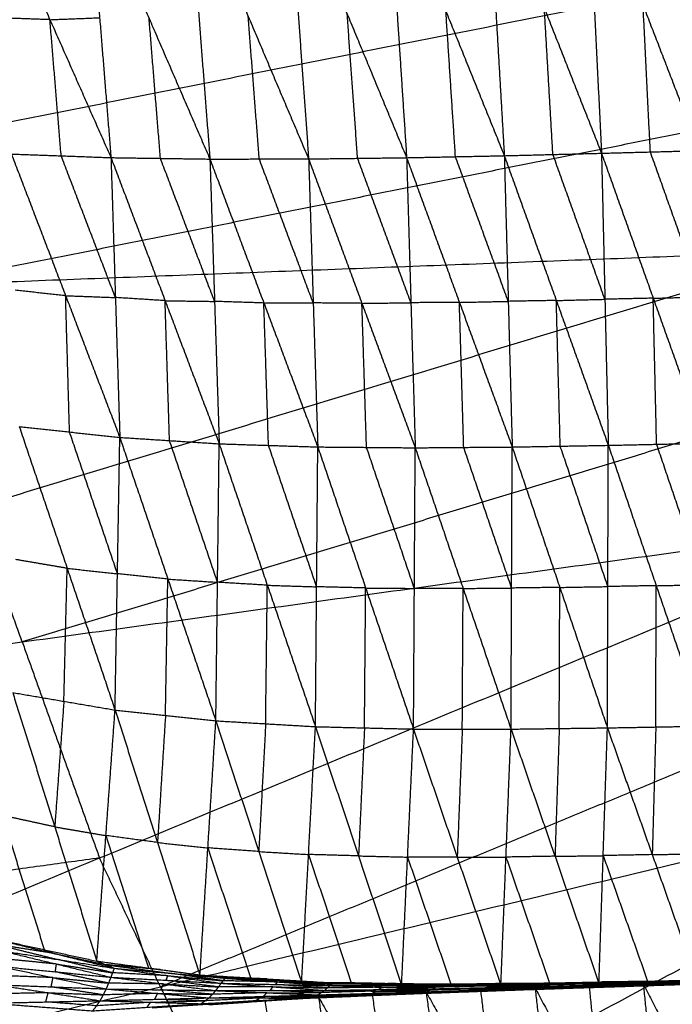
# Model space of a CAD drawing. Header units: millimetres. Extents: x -106 to 110, y -96 to 120.
# Tile 202 of 256: x -31 to -25, y -3 to 6. Entities that reach past the tile are written whole.
import ezdxf

# ---------------------------------------------------------------- set-up
doc = ezdxf.new("R2010")
doc.units = ezdxf.units.MM
doc.header["$MEASUREMENT"] = 0
doc.layers.add('Default', color=7, linetype='Continuous', true_color=0x000000)

msp = doc.modelspace()

# ---------------------------------------------------------------- linework, layer by layer
at = {"layer": 'Default'}
for points in [[(-25.8468, 7.8005, -2.9138), (-25.7801, 6.4554, -3.0348), (-25.7134, 5.1103, -3.1559)], [(-25.8468, 7.8005, -2.9138), (-25.3317, 6.4675, -3.0351), (-24.8166, 5.1345, -3.1563)], [(-28.5926, 7.7068, -2.8543), (-28.497, 6.3825, -2.9785), (-28.4014, 5.0582, -3.1027)], [(-28.5926, 7.7068, -2.8543), (-28.0474, 6.3881, -2.9929), (-27.5022, 5.0695, -3.1315)], [(-27.6773, 7.7391, -2.8843), (-27.5898, 6.4043, -3.0079), (-27.5022, 5.0695, -3.1315)], [(-27.6773, 7.7391, -2.8843), (-27.1414, 6.4134, -3.0164), (-26.6055, 5.0878, -3.1485)], [(-26.7619, 7.7702, -2.9034), (-26.6837, 6.429, -3.0259), (-26.6055, 5.0878, -3.1485)], [(-26.7619, 7.7702, -2.9034), (-26.2376, 6.4402, -3.0296), (-25.7134, 5.1103, -3.1559)], [(-31.3358, 7.6017, -2.6696), (-30.7757, 6.3359, -2.8332), (-30.2156, 5.0701, -2.9969)], [(-30.4235, 7.6373, -2.7505), (-30.3195, 6.3537, -2.8737), (-30.2156, 5.0701, -2.9969)], [(-30.4235, 7.6373, -2.7505), (-29.8655, 6.3471, -2.9049), (-29.3075, 5.0569, -3.0592)], [(-29.5103, 7.6726, -2.8109), (-29.4089, 6.3648, -2.935), (-29.3075, 5.0569, -3.0592)], [(-29.5103, 7.6726, -2.8109), (-28.9558, 6.3654, -2.9568), (-28.4014, 5.0582, -3.1027)], [(-40.2771, 3.5819, 3.8092), (-32.3003, 5.1686, 3.779), (-24.3236, 6.7552, 3.7488)], [(-26.1594, 5.099, -3.1522), (-26.1985, 5.7696, -3.0909), (-26.2376, 6.4402, -3.0296)], [(-25.265, 5.1224, -3.1561), (-25.2984, 5.795, -3.0956), (-25.3317, 6.4675, -3.0351)], [(-30.7757, 6.3359, -2.8332), (-31.0042, 6.3441, -2.8119), (-31.2326, 6.3524, -2.7906)], [(-30.7757, 6.3359, -2.8332), (-30.5476, 6.3448, -2.8535), (-30.3195, 6.3537, -2.8737)], [(-30.6725, 5.0866, -2.9542), (-30.7241, 5.7113, -2.8937), (-30.7757, 6.3359, -2.8332)], [(-29.7616, 5.0635, -3.028), (-29.8135, 5.7053, -2.9664), (-29.8655, 6.3471, -2.9049)], [(-28.8545, 5.0576, -3.081), (-28.9052, 5.7115, -3.0189), (-28.9558, 6.3654, -2.9568)], [(-27.9518, 5.0638, -3.1171), (-27.9996, 5.726, -3.055), (-28.0474, 6.3881, -2.9929)], [(-27.0539, 5.0786, -3.14), (-27.0976, 5.746, -3.0782), (-27.1414, 6.4134, -3.0164)], [(-24.0058, 5.4865, 3.7488), (-27.9942, 4.6932, 3.7639), (-31.9826, 3.8999, 3.779)], [(-31.1295, 5.1031, -2.9116), (-30.6725, 5.0866, -2.9542), (-30.2156, 5.0701, -2.9969)], [(-31.1295, 5.1031, -2.9116), (-30.6319, 3.8028, -2.8008), (-30.1343, 2.5026, -2.69)], [(-30.175, 3.7863, -2.8435), (-30.4238, 4.4365, -2.8988), (-30.6725, 5.0866, -2.9542)], [(-30.2156, 5.0701, -2.9969), (-30.175, 3.7863, -2.8435), (-30.1343, 2.5026, -2.69)], [(-30.2156, 5.0701, -2.9969), (-29.7616, 5.0635, -3.028), (-29.3075, 5.0569, -3.0592)], [(-30.2156, 5.0701, -2.9969), (-29.7189, 3.757, -2.8723), (-29.2222, 2.4438, -2.7478)], [(-29.2648, 3.7504, -2.9035), (-29.5132, 4.407, -2.9658), (-29.7616, 5.0635, -3.028)], [(-28.4014, 5.0582, -3.1027), (-27.9518, 5.0638, -3.1171), (-27.5022, 5.0695, -3.1315)], [(-27.4627, 3.7384, -2.974), (-27.7073, 4.4011, -3.0456), (-27.9518, 5.0638, -3.1171)], [(-27.5022, 5.0695, -3.1315), (-27.0539, 5.0786, -3.14), (-26.6055, 5.0878, -3.1485)], [(-27.5022, 5.0695, -3.1315), (-27.4627, 3.7384, -2.974), (-27.4231, 2.4073, -2.8165)], [(-27.5022, 5.0695, -3.1315), (-27.0177, 3.7419, -2.9826), (-26.5332, 2.4144, -2.8336)], [(-26.5693, 3.7511, -2.991), (-26.8116, 4.4148, -3.0655), (-27.0539, 5.0786, -3.14)], [(-26.6055, 5.0878, -3.1485), (-26.1594, 5.099, -3.1522), (-25.7134, 5.1103, -3.1559)], [(-26.6055, 5.0878, -3.1485), (-26.5693, 3.7511, -2.991), (-26.5332, 2.4144, -2.8336)], [(-26.6055, 5.0878, -3.1485), (-26.1283, 3.7589, -2.9952), (-25.6512, 2.43, -2.842)], [(-25.6823, 3.7702, -2.999), (-25.9209, 4.4346, -3.0756), (-26.1594, 5.099, -3.1522)], [(-25.7134, 5.1103, -3.1559), (-25.265, 5.1224, -3.1561), (-24.8166, 5.1345, -3.1563)], [(-25.7134, 5.1103, -3.1559), (-25.6823, 3.7702, -2.999), (-25.6512, 2.43, -2.842)], [(-25.7134, 5.1103, -3.1559), (-25.2389, 3.7797, -3), (-24.7645, 2.4492, -2.8441)], [(-24.7905, 3.7919, -3.0002), (-25.0278, 4.4571, -3.0782), (-25.265, 5.1224, -3.1561)], [(-29.3075, 5.0569, -3.0592), (-28.8545, 5.0576, -3.081), (-28.4014, 5.0582, -3.1027)], [(-29.3075, 5.0569, -3.0592), (-29.2648, 3.7504, -2.9035), (-29.2222, 2.4438, -2.7478)], [(-29.3075, 5.0569, -3.0592), (-28.8124, 3.7359, -2.924), (-28.3173, 2.4149, -2.7887)], [(-28.3594, 3.7366, -2.9457), (-28.6069, 4.3971, -3.0133), (-28.8545, 5.0576, -3.081)], [(-28.4014, 5.0582, -3.1027), (-28.3594, 3.7366, -2.9457), (-28.3173, 2.4149, -2.7887)], [(-28.4014, 5.0582, -3.1027), (-27.9123, 3.7328, -2.9596), (-27.4231, 2.4073, -2.8165)], [(-40.2771, 3.5819, 3.8092), (-31.9826, 3.8999, 3.779), (-23.688, 4.2178, 3.7488)], [(-39.2537, -0.504, 3.8092), (-31.4708, 1.8569, 3.779), (-23.688, 4.2178, 3.7488)], [(-30.6319, 3.8028, -2.8008), (-30.8626, 3.8276, -2.7813), (-31.0934, 3.8524, -2.7617)], [(-30.5958, 2.5521, -2.6509), (-30.6138, 3.1775, -2.7259), (-30.6319, 3.8028, -2.8008)], [(-30.6319, 3.8028, -2.8008), (-30.4034, 3.7946, -2.8221), (-30.175, 3.7863, -2.8435)], [(-29.7189, 3.757, -2.8723), (-29.9469, 3.7716, -2.8579), (-30.175, 3.7863, -2.8435)], [(-29.6783, 2.4732, -2.7189), (-29.6986, 3.1151, -2.7956), (-29.7189, 3.757, -2.8723)], [(-29.7189, 3.757, -2.8723), (-29.4919, 3.7537, -2.8879), (-29.2648, 3.7504, -2.9035)], [(-28.8124, 3.7359, -2.924), (-29.0386, 3.7432, -2.9137), (-29.2648, 3.7504, -2.9035)], [(-28.8124, 3.7359, -2.924), (-28.5859, 3.7363, -2.9349), (-28.3594, 3.7366, -2.9457)], [(-28.7697, 2.4294, -2.7683), (-28.7911, 3.0827, -2.8461), (-28.8124, 3.7359, -2.924)], [(-27.9123, 3.7328, -2.9596), (-28.1358, 3.7347, -2.9527), (-28.3594, 3.7366, -2.9457)], [(-27.9123, 3.7328, -2.9596), (-27.6875, 3.7356, -2.9668), (-27.4627, 3.7384, -2.974)], [(-27.8702, 2.4111, -2.8026), (-27.8912, 3.072, -2.8811), (-27.9123, 3.7328, -2.9596)], [(-27.0177, 3.7419, -2.9826), (-27.2402, 3.7402, -2.9783), (-27.4627, 3.7384, -2.974)], [(-27.0177, 3.7419, -2.9826), (-26.7935, 3.7465, -2.9868), (-26.5693, 3.7511, -2.991)], [(-26.9781, 2.4109, -2.8251), (-26.9979, 3.0764, -2.9038), (-27.0177, 3.7419, -2.9826)], [(-26.1283, 3.7589, -2.9952), (-26.3488, 3.755, -2.9931), (-26.5693, 3.7511, -2.991)], [(-26.1283, 3.7589, -2.9952), (-25.9053, 3.7645, -2.9971), (-25.6823, 3.7702, -2.999)], [(-26.0922, 2.4222, -2.8378), (-26.1103, 3.0906, -2.9165), (-26.1283, 3.7589, -2.9952)], [(-25.2389, 3.7797, -3), (-25.4606, 3.775, -2.9995), (-25.6823, 3.7702, -2.999)], [(-25.2389, 3.7797, -3), (-25.0147, 3.7858, -3.0001), (-24.7905, 3.7919, -3.0002)], [(-25.2078, 2.4396, -2.8431), (-25.2234, 3.1097, -2.9215), (-25.2389, 3.7797, -3)], [(-23.2474, 2.9864, 3.7488), (-27.1388, 1.8059, 3.7639), (-31.0302, 0.6255, 3.779)], [(-31.0573, 2.6016, -2.6118), (-30.6176, 1.301, -2.1614), (-30.178, 0.0005, -1.711)], [(-31.0573, 2.6016, -2.6118), (-30.5958, 2.5521, -2.6509), (-30.1343, 2.5026, -2.69)], [(-30.1562, 1.2515, -2.2005), (-30.376, 1.9018, -2.4257), (-30.5958, 2.5521, -2.6509)], [(-30.178, 0.0005, -1.711), (-30.1562, 1.2515, -2.2005), (-30.1343, 2.5026, -2.69)], [(-30.1343, 2.5026, -2.69), (-29.6936, 1.2021, -2.2207), (-29.2529, -0.0984, -1.7515)], [(-30.1343, 2.5026, -2.69), (-29.6783, 2.4732, -2.7189), (-29.2222, 2.4438, -2.7478)], [(-29.2375, 1.1727, -2.2496), (-29.4579, 1.8229, -2.4843), (-29.6783, 2.4732, -2.7189)], [(-29.2529, -0.0984, -1.7515), (-29.2375, 1.1727, -2.2496), (-29.2222, 2.4438, -2.7478)], [(-29.2222, 2.4438, -2.7478), (-28.7805, 1.1458, -2.2645), (-28.3388, -0.1522, -1.7813)], [(-29.2222, 2.4438, -2.7478), (-28.7697, 2.4294, -2.7683), (-28.3173, 2.4149, -2.7887)], [(-25.6512, 2.43, -2.842), (-25.2078, 2.4396, -2.8431), (-24.7645, 2.4492, -2.8441)], [(-28.3281, 1.1314, -2.285), (-28.5489, 1.7804, -2.5266), (-28.7697, 2.4294, -2.7683)], [(-28.3388, -0.1522, -1.7813), (-28.3281, 1.1314, -2.285), (-28.3173, 2.4149, -2.7887)], [(-28.3173, 2.4149, -2.7887), (-27.878, 1.1204, -2.2957), (-27.4386, -0.174, -1.8026)], [(-28.3173, 2.4149, -2.7887), (-27.8702, 2.4111, -2.8026), (-27.4231, 2.4073, -2.8165)], [(-27.4308, 1.1167, -2.3096), (-27.6505, 1.7639, -2.5561), (-27.8702, 2.4111, -2.8026)], [(-27.4386, -0.174, -1.8026), (-27.4308, 1.1167, -2.3096), (-27.4231, 2.4073, -2.8165)], [(-27.4231, 2.4073, -2.8165), (-26.9781, 2.4109, -2.8251), (-26.5332, 2.4144, -2.8336)], [(-27.4231, 2.4073, -2.8165), (-26.9834, 1.1164, -2.3168), (-26.5438, -0.1746, -1.817)], [(-26.5385, 1.1199, -2.3253), (-26.7583, 1.7654, -2.5752), (-26.9781, 2.4109, -2.8251)], [(-26.5438, -0.1746, -1.817), (-26.5385, 1.1199, -2.3253), (-26.5332, 2.4144, -2.8336)], [(-26.5332, 2.4144, -2.8336), (-26.0922, 2.4222, -2.8378), (-25.6512, 2.43, -2.842)], [(-26.5332, 2.4144, -2.8336), (-26.0962, 1.1257, -2.3297), (-25.6591, -0.1631, -1.8257)], [(-25.6552, 1.1335, -2.3339), (-25.8737, 1.7779, -2.5858), (-26.0922, 2.4222, -2.8378)], [(-25.6591, -0.1631, -1.8257), (-25.6552, 1.1335, -2.3339), (-25.6512, 2.43, -2.842)], [(-25.6512, 2.43, -2.842), (-25.2113, 1.1415, -2.3361), (-24.7713, -0.1471, -1.8302)], [(-24.7679, 1.1511, -2.3372), (-24.9879, 1.7953, -2.5901), (-25.2078, 2.4396, -2.8431)], [(-31.0302, 0.6255, 3.779), (-31.2505, 1.2412, 3.779), (-31.4708, 1.8569, 3.779)], [(-39.2537, -0.504, 3.8092), (-31.0302, 0.6255, 3.779), (-22.8068, 1.755, 3.7488)], [(-37.8347, -4.4698, 3.8092), (-30.3207, -1.3574, 3.779), (-22.8068, 1.755, 3.7488)], [(-30.6176, 1.301, -2.1614), (-30.8525, 1.3411, -2.148), (-31.0874, 1.3811, -2.1347)], [(-30.6478, 0.0806, -1.6842), (-30.6327, 0.6908, -1.9228), (-30.6176, 1.301, -2.1614)], [(-30.6176, 1.301, -2.1614), (-30.3869, 1.2763, -2.1809), (-30.1562, 1.2515, -2.2005)], [(-29.6936, 1.2021, -2.2207), (-29.9249, 1.2268, -2.2106), (-30.1562, 1.2515, -2.2005)], [(-29.7154, -0.049, -1.7312), (-29.7045, 0.5766, -1.976), (-29.6936, 1.2021, -2.2207)], [(-29.6936, 1.2021, -2.2207), (-29.4656, 1.1874, -2.2352), (-29.2375, 1.1727, -2.2496)], [(-28.7805, 1.1458, -2.2645), (-29.009, 1.1593, -2.2571), (-29.2375, 1.1727, -2.2496)], [(-28.7959, -0.1253, -1.7664), (-28.7882, 0.5103, -2.0154), (-28.7805, 1.1458, -2.2645)], [(-28.7805, 1.1458, -2.2645), (-28.5543, 1.1386, -2.2748), (-28.3281, 1.1314, -2.285)], [(-27.878, 1.1204, -2.2957), (-28.103, 1.1259, -2.2903), (-28.3281, 1.1314, -2.285)], [(-27.8887, -0.1631, -1.7919), (-27.8833, 0.4787, -2.0438), (-27.878, 1.1204, -2.2957)], [(-27.878, 1.1204, -2.2957), (-27.6544, 1.1185, -2.3026), (-27.4308, 1.1167, -2.3096)], [(-26.9834, 1.1164, -2.3168), (-27.2071, 1.1165, -2.3132), (-27.4308, 1.1167, -2.3096)], [(-26.9912, -0.1743, -1.8098), (-26.9873, 0.4711, -2.0633), (-26.9834, 1.1164, -2.3168)], [(-26.9834, 1.1164, -2.3168), (-26.761, 1.1182, -2.321), (-26.5385, 1.1199, -2.3253)], [(-26.0962, 1.1257, -2.3297), (-26.3173, 1.1228, -2.3275), (-26.5385, 1.1199, -2.3253)], [(-26.1015, -0.1688, -1.8214), (-26.0988, 0.4784, -2.0755), (-26.0962, 1.1257, -2.3297)], [(-26.0962, 1.1257, -2.3297), (-25.8757, 1.1296, -2.3318), (-25.6552, 1.1335, -2.3339)], [(-25.2113, 1.1415, -2.3361), (-25.4332, 1.1375, -2.335), (-25.6552, 1.1335, -2.3339)], [(-25.2152, -0.1551, -1.828), (-25.2132, 0.4932, -2.082), (-25.2113, 1.1415, -2.3361)], [(-25.2113, 1.1415, -2.3361), (-24.9896, 1.1463, -2.3366), (-24.7679, 1.1511, -2.3372)], [(-31.0302, 0.6255, 3.779), (-30.6755, -0.366, 3.779), (-30.3207, -1.3574, 3.779)], [(-22.2476, 0.5726, 3.7488), (-26.0045, -0.9836, 3.7639), (-29.7615, -2.5397, 3.779)], [(-31.1176, 0.1607, -1.6575), (-30.7317, -1.0715, -0.807), (-30.3459, -2.3037, 0.0436)], [(-31.1176, 0.1607, -1.6575), (-30.6478, 0.0806, -1.6842), (-30.178, 0.0005, -1.711)], [(-30.6478, 0.0806, -1.6842), (-30.6898, -0.4955, -1.2456), (-30.7317, -1.0715, -0.807)], [(-30.3459, -2.3037, 0.0436), (-30.2619, -1.1516, -0.8337), (-30.178, 0.0005, -1.711)], [(-30.178, 0.0005, -1.711), (-29.7884, -1.2152, -0.8351), (-29.3988, -2.4309, 0.0407)], [(-30.178, 0.0005, -1.711), (-29.7154, -0.049, -1.7312), (-29.2529, -0.0984, -1.7515)], [(-29.7154, -0.049, -1.7312), (-29.7519, -0.6321, -1.2832), (-29.7884, -1.2152, -0.8351)], [(-29.3988, -2.4309, 0.0407), (-29.3258, -1.2646, -0.8554), (-29.2529, -0.0984, -1.7515)], [(-29.2529, -0.0984, -1.7515), (-28.8591, -1.2984, -0.8567), (-28.4653, -2.4985, 0.038)], [(-29.2529, -0.0984, -1.7515), (-28.7959, -0.1253, -1.7664), (-28.3388, -0.1522, -1.7813)], [(-28.7959, -0.1253, -1.7664), (-28.8275, -0.7119, -1.3115), (-28.8591, -1.2984, -0.8567)], [(-28.4653, -2.4985, 0.038), (-28.4021, -1.3254, -0.8716), (-28.3388, -0.1522, -1.7813)], [(-28.3388, -0.1522, -1.7813), (-27.9434, -1.3383, -0.8729), (-27.548, -2.5245, 0.0354)], [(-28.3388, -0.1522, -1.7813), (-27.8887, -0.1631, -1.7919), (-27.4386, -0.174, -1.8026)], [(-27.8887, -0.1631, -1.7919), (-27.9161, -0.7507, -1.3324), (-27.9434, -1.3383, -0.8729)], [(-27.548, -2.5245, 0.0354), (-27.4933, -1.3493, -0.8836), (-27.4386, -0.174, -1.8026)], [(-27.4386, -0.174, -1.8026), (-27.0376, -1.3489, -0.8849), (-26.6366, -2.5237, 0.0329)], [(-27.4386, -0.174, -1.8026), (-26.9912, -0.1743, -1.8098), (-26.5438, -0.1746, -1.817)], [(-26.9912, -0.1743, -1.8098), (-27.0144, -0.7616, -1.3473), (-27.0376, -1.3489, -0.8849)], [(-26.6366, -2.5237, 0.0329), (-26.5902, -1.3491, -0.8921), (-26.5438, -0.1746, -1.817)], [(-26.5438, -0.1746, -1.817), (-26.1015, -0.1688, -1.8214), (-25.6591, -0.1631, -1.8257)], [(-26.5438, -0.1746, -1.817), (-26.1402, -1.3417, -0.8932), (-25.7366, -2.5089, 0.0305)], [(-26.1015, -0.1688, -1.8214), (-26.1208, -0.7553, -1.3573), (-26.1402, -1.3417, -0.8932)], [(-25.7366, -2.5089, 0.0305), (-25.6979, -1.336, -0.8976), (-25.6591, -0.1631, -1.8257)], [(-25.6591, -0.1631, -1.8257), (-25.2152, -0.1551, -1.828), (-24.7713, -0.1471, -1.8302)], [(-25.6591, -0.1631, -1.8257), (-25.2479, -1.3265, -0.8987), (-24.8366, -2.4899, 0.0283)], [(-25.2152, -0.1551, -1.828), (-25.2315, -0.7408, -1.3633), (-25.2479, -1.3265, -0.8987)], [(-37.8347, -4.4698, 3.8092), (-29.7615, -2.5397, 3.779), (-21.6884, -0.6097, 3.7488)], [(-36.0338, -8.2775, 3.8092), (-28.8611, -4.4436, 3.779), (-21.6884, -0.6097, 3.7488)], [(-31.2137, -0.9667, -0.8055), (-31.0208, -1.5828, -0.3802), (-30.8278, -2.1989, 0.045)], [(-30.7317, -1.0715, -0.807), (-30.9727, -1.0191, -0.8062), (-31.2137, -0.9667, -0.8055)], [(-30.7317, -1.0715, -0.807), (-30.4968, -1.1116, -0.8203), (-30.2619, -1.1516, -0.8337)], [(-30.2619, -1.1516, -0.8337), (-30.0671, -1.7595, -0.3958), (-29.8723, -2.3673, 0.0421)], [(-29.7884, -1.2152, -0.8351), (-30.0252, -1.1834, -0.8344), (-30.2619, -1.1516, -0.8337)], [(-29.7884, -1.2152, -0.8351), (-29.5571, -1.2399, -0.8453), (-29.3258, -1.2646, -0.8554)], [(-29.3258, -1.2646, -0.8554), (-29.1289, -1.8647, -0.408), (-28.932, -2.4647, 0.0393)], [(-28.8591, -1.2984, -0.8567), (-29.0925, -1.2815, -0.8561), (-29.3258, -1.2646, -0.8554)], [(-28.8591, -1.2984, -0.8567), (-28.6306, -1.3119, -0.8642), (-28.4021, -1.3254, -0.8716)], [(-28.4021, -1.3254, -0.8716), (-28.2044, -1.9184, -0.4175), (-28.0066, -2.5115, 0.0367)], [(-27.9434, -1.3383, -0.8729), (-28.1727, -1.3318, -0.8723), (-28.4021, -1.3254, -0.8716)], [(-27.9434, -1.3383, -0.8729), (-27.7183, -1.3438, -0.8783), (-27.4933, -1.3493, -0.8836)], [(-27.0376, -1.3489, -0.8849), (-27.2654, -1.3491, -0.8842), (-27.4933, -1.3493, -0.8836)], [(-27.4933, -1.3493, -0.8836), (-27.2928, -1.9367, -0.4247), (-27.0923, -2.5241, 0.0341)], [(-27.0376, -1.3489, -0.8849), (-26.8139, -1.349, -0.8885), (-26.5902, -1.3491, -0.8921)], [(-26.1402, -1.3417, -0.8932), (-26.3652, -1.3454, -0.8926), (-26.5902, -1.3491, -0.8921)], [(-26.5902, -1.3491, -0.8921), (-26.3884, -1.9327, -0.4302), (-26.1866, -2.5163, 0.0317)], [(-26.1402, -1.3417, -0.8932), (-25.919, -1.3389, -0.8954), (-25.6979, -1.336, -0.8976)], [(-25.2479, -1.3265, -0.8987), (-25.4729, -1.3312, -0.8982), (-25.6979, -1.336, -0.8976)], [(-25.6979, -1.336, -0.8976), (-25.4922, -1.9177, -0.4341), (-25.2866, -2.4994, 0.0294)], [(-25.2479, -1.3265, -0.8987), (-25.0259, -1.3225, -0.8998), (-24.804, -1.3185, -0.9009)], [(-30.3207, -1.3574, 3.779), (-34.4324, -1.9222, 3.7941), (-38.5442, -2.4869, 3.8092)], [(-29.7615, -2.5397, 3.779), (-30.0411, -1.9486, 3.779), (-30.3207, -1.3574, 3.779)], [(-21.016, -1.7315, 3.7488), (-24.6023, -3.6485, 3.7639), (-28.1887, -5.5654, 3.779)], [(-31.3098, -2.094, 0.0465), (-30.8278, -2.1989, 0.045), (-30.3459, -2.3037, 0.0436)], [(-31.3098, -2.094, 0.0465), (-30.747, -2.2317, -0.0021), (-30.1842, -2.3695, -0.0507)], [(-31.2633, -2.1517, -0.0267), (-30.9819, -2.2206, -0.051), (-30.7005, -2.2895, -0.0754)], [(-30.747, -2.2317, -0.0021), (-31.0051, -2.1917, -0.0144), (-31.2633, -2.1517, -0.0267)], [(-31.2168, -2.2095, -0.1), (-30.7159, -2.3308, -0.1046), (-30.2149, -2.4522, -0.1093)], [(-31.2168, -2.2095, -0.1), (-30.7005, -2.2895, -0.0754), (-30.1842, -2.3695, -0.0507)], [(-30.8278, -2.1989, 0.045), (-30.7874, -2.2153, 0.0215), (-30.747, -2.2317, -0.0021)], [(-30.747, -2.2317, -0.0021), (-30.506, -2.2842, -0.0029), (-30.265, -2.3366, -0.0036)], [(-30.7159, -2.3308, -0.1046), (-30.9716, -2.3056, -0.1243), (-31.2274, -2.2803, -0.1441)], [(-30.7264, -2.4017, -0.1487), (-30.7211, -2.3662, -0.1267), (-30.7159, -2.3308, -0.1046)], [(-30.7159, -2.3308, -0.1046), (-30.4577, -2.3708, -0.0923), (-30.1995, -2.4108, -0.08)], [(-30.1995, -2.4108, -0.08), (-30.45, -2.3501, -0.0777), (-30.7005, -2.2895, -0.0754)], [(-30.3459, -2.3037, 0.0436), (-30.265, -2.3366, -0.0036), (-30.1842, -2.3695, -0.0507)], [(-30.3459, -2.3037, 0.0436), (-29.8723, -2.3673, 0.0421), (-29.3988, -2.4309, 0.0407)], [(-30.3459, -2.3037, 0.0436), (-29.7566, -2.3823, 0.013), (-29.1673, -2.4608, -0.0175)], [(-30.265, -2.3366, -0.0036), (-29.9704, -2.3759, -0.0189), (-29.6757, -2.4151, -0.0341)], [(-29.7566, -2.3823, 0.013), (-30.0108, -2.3594, 0.0047), (-30.265, -2.3366, -0.0036)], [(-30.7481, -2.4554, -0.1525), (-31.001, -2.4456, -0.1742), (-31.254, -2.4357, -0.1958)], [(-31.2379, -2.3511, -0.1881), (-30.7481, -2.4554, -0.1525), (-30.2582, -2.5597, -0.1169)], [(-31.2379, -2.3511, -0.1881), (-30.7264, -2.4017, -0.1487), (-30.2149, -2.4522, -0.1093)], [(-30.2365, -2.506, -0.1131), (-30.4815, -2.4538, -0.1309), (-30.7264, -2.4017, -0.1487)], [(-30.2149, -2.4522, -0.1093), (-30.1995, -2.4108, -0.08), (-30.1842, -2.3695, -0.0507)], [(-29.6941, -2.4382, -0.0532), (-29.9468, -2.4245, -0.0666), (-30.1995, -2.4108, -0.08)], [(-30.1842, -2.3695, -0.0507), (-29.6941, -2.4382, -0.0532), (-29.2039, -2.507, -0.0556)], [(-30.1842, -2.3695, -0.0507), (-29.6757, -2.4151, -0.0341), (-29.1673, -2.4608, -0.0175)], [(-29.8723, -2.3673, 0.0421), (-29.8145, -2.3748, 0.0276), (-29.7566, -2.3823, 0.013)], [(-29.7566, -2.3823, 0.013), (-29.5198, -2.4141, 0.0123), (-29.283, -2.4458, 0.0116)], [(-29.7094, -2.4796, -0.0824), (-29.7017, -2.4589, -0.0678), (-29.6941, -2.4382, -0.0532)], [(-29.6941, -2.4382, -0.0532), (-29.4398, -2.4611, -0.0449), (-29.1856, -2.4839, -0.0366)], [(-29.1856, -2.4839, -0.0366), (-29.4307, -2.4495, -0.0354), (-29.6757, -2.4151, -0.0341)], [(-29.3988, -2.4309, 0.0407), (-29.283, -2.4458, 0.0116), (-29.1673, -2.4608, -0.0175)], [(-29.3988, -2.4309, 0.0407), (-28.932, -2.4647, 0.0393), (-28.4653, -2.4985, 0.038)], [(-29.3988, -2.4309, 0.0407), (-28.7835, -2.4672, 0.022), (-28.1683, -2.5035, 0.0033)], [(-31.27, -2.5204, -0.2035), (-30.792, -2.5938, -0.1512), (-30.3141, -2.6673, -0.0988)], [(-31.27, -2.5204, -0.2035), (-30.7641, -2.54, -0.1602), (-30.2582, -2.5597, -0.1169)], [(-30.7641, -2.54, -0.1602), (-30.7561, -2.4977, -0.1564), (-30.7481, -2.4554, -0.1525)], [(-30.7481, -2.4554, -0.1525), (-30.4923, -2.4807, -0.1328), (-30.2365, -2.506, -0.1131)], [(-30.2582, -2.5597, -0.1169), (-30.2365, -2.506, -0.1131), (-30.2149, -2.4522, -0.1093)], [(-29.7341, -2.5134, -0.0838), (-29.9853, -2.5097, -0.0984), (-30.2365, -2.506, -0.1131)], [(-30.2149, -2.4522, -0.1093), (-29.7341, -2.5134, -0.0838), (-29.2533, -2.5746, -0.0582)], [(-30.2149, -2.4522, -0.1093), (-29.7094, -2.4796, -0.0824), (-29.2039, -2.507, -0.0556)], [(-29.7557, -2.5671, -0.0876), (-29.7449, -2.5403, -0.0857), (-29.7341, -2.5134, -0.0838)], [(-29.7341, -2.5134, -0.0838), (-29.4813, -2.5271, -0.0703), (-29.2286, -2.5408, -0.0569)], [(-29.2286, -2.5408, -0.0569), (-29.469, -2.5102, -0.0697), (-29.7094, -2.4796, -0.0824)], [(-29.283, -2.4458, 0.0116), (-28.9754, -2.464, 0.0022), (-28.6678, -2.4822, -0.0071)], [(-28.7835, -2.4672, 0.022), (-29.0333, -2.4565, 0.0168), (-29.283, -2.4458, 0.0116)], [(-29.2533, -2.5746, -0.0582), (-29.2286, -2.5408, -0.0569), (-29.2039, -2.507, -0.0556)], [(-29.2039, -2.507, -0.0556), (-29.1856, -2.4839, -0.0366), (-29.1673, -2.4608, -0.0175)], [(-29.2039, -2.507, -0.0556), (-28.7298, -2.5396, -0.0384), (-28.2557, -2.5722, -0.0212)], [(-29.2039, -2.507, -0.0556), (-28.7049, -2.518, -0.0385), (-28.2059, -2.5289, -0.0214)], [(-28.6866, -2.4949, -0.0195), (-28.9361, -2.4894, -0.028), (-29.1856, -2.4839, -0.0366)], [(-29.1673, -2.4608, -0.0175), (-28.6866, -2.4949, -0.0195), (-28.2059, -2.5289, -0.0214)], [(-29.1673, -2.4608, -0.0175), (-28.6678, -2.4822, -0.0071), (-28.1683, -2.5035, 0.0033)], [(-28.932, -2.4647, 0.0393), (-28.8578, -2.4659, 0.0307), (-28.7835, -2.4672, 0.022)], [(-28.7835, -2.4672, 0.022), (-28.5502, -2.4841, 0.0213), (-28.3168, -2.501, 0.0206)], [(-28.7049, -2.518, -0.0385), (-28.6958, -2.5064, -0.029), (-28.6866, -2.4949, -0.0195)], [(-28.2308, -2.5505, -0.0213), (-28.4679, -2.5343, -0.0299), (-28.7049, -2.518, -0.0385)], [(-28.6866, -2.4949, -0.0195), (-28.4368, -2.5055, -0.0143), (-28.1871, -2.5162, -0.0091)], [(-28.1871, -2.5162, -0.0091), (-28.4274, -2.4992, -0.0081), (-28.6678, -2.4822, -0.0071)], [(-28.4653, -2.4985, 0.038), (-28.3168, -2.501, 0.0206), (-28.1683, -2.5035, 0.0033)], [(-28.4653, -2.4985, 0.038), (-28.0066, -2.5115, 0.0367), (-27.548, -2.5245, 0.0354)], [(-28.4653, -2.4985, 0.038), (-27.822, -2.5062, 0.0265), (-27.1786, -2.5138, 0.015)], [(-28.3168, -2.501, 0.0206), (-27.9951, -2.5048, 0.0149), (-27.6734, -2.5087, 0.0092)], [(-27.822, -2.5062, 0.0265), (-28.0694, -2.5036, 0.0236), (-28.3168, -2.501, 0.0206)], [(-28.2557, -2.5722, -0.0212), (-28.2308, -2.5505, -0.0213), (-28.2059, -2.5289, -0.0214)], [(-28.2059, -2.5289, -0.0214), (-28.1871, -2.5162, -0.0091), (-28.1683, -2.5035, 0.0033)], [(-28.2059, -2.5289, -0.0214), (-27.7104, -2.5287, -0.0114), (-27.215, -2.5286, -0.0013)], [(-28.2059, -2.5289, -0.0214), (-27.734, -2.5435, -0.0106), (-27.262, -2.558, 0.0002)], [(-27.6916, -2.516, 0.001), (-27.9394, -2.5161, -0.004), (-28.1871, -2.5162, -0.0091)], [(-28.1683, -2.5035, 0.0033), (-27.6916, -2.516, 0.001), (-27.215, -2.5286, -0.0013)], [(-28.1683, -2.5035, 0.0033), (-27.6734, -2.5087, 0.0092), (-27.1786, -2.5138, 0.015)], [(-28.0066, -2.5115, 0.0367), (-27.9143, -2.5088, 0.0316), (-27.822, -2.5062, 0.0265)], [(-27.822, -2.5062, 0.0265), (-27.5926, -2.5127, 0.0258), (-27.3633, -2.5191, 0.0252)], [(-27.7104, -2.5287, -0.0114), (-27.701, -2.5224, -0.0052), (-27.6916, -2.516, 0.001)], [(-27.2385, -2.5433, -0.0005), (-27.4745, -2.536, -0.006), (-27.7104, -2.5287, -0.0114)], [(-27.6916, -2.516, 0.001), (-27.4442, -2.5186, 0.0039), (-27.1968, -2.5212, 0.0068)], [(-27.1968, -2.5212, 0.0068), (-27.4351, -2.5149, 0.008), (-27.6734, -2.5087, 0.0092)], [(-27.548, -2.5245, 0.0354), (-27.3633, -2.5191, 0.0252), (-27.1786, -2.5138, 0.015)], [(-27.548, -2.5245, 0.0354), (-27.0923, -2.5241, 0.0341), (-26.6366, -2.5237, 0.0329)], [(-27.3633, -2.5191, 0.0252), (-27.1355, -2.519, 0.0246), (-26.9076, -2.5188, 0.024)], [(-27.262, -2.558, 0.0002), (-27.2385, -2.5433, -0.0005), (-27.215, -2.5286, -0.0013)], [(-27.215, -2.5286, -0.0013), (-27.1968, -2.5212, 0.0068), (-27.1786, -2.5138, 0.015)], [(-27.215, -2.5286, -0.0013), (-26.7216, -2.5213, 0.0033), (-26.2282, -2.514, 0.008)], [(-27.215, -2.5286, -0.0013), (-26.7422, -2.5322, 0.0042), (-26.2694, -2.5359, 0.0098)], [(-26.7034, -2.5139, 0.0115), (-26.9501, -2.5175, 0.0092), (-27.1968, -2.5212, 0.0068)], [(-27.1786, -2.5138, 0.015), (-26.6877, -2.509, 0.0175), (-26.1968, -2.5042, 0.0199)], [(-27.1786, -2.5138, 0.015), (-26.9076, -2.5188, 0.024), (-26.6366, -2.5237, 0.0329)], [(-27.1786, -2.5138, 0.015), (-26.7034, -2.5139, 0.0115), (-26.2282, -2.514, 0.008)], [(-26.9076, -2.5188, 0.024), (-27, -2.5214, 0.029), (-27.0923, -2.5241, 0.0341)], [(-26.4167, -2.514, 0.0264), (-26.6622, -2.5164, 0.0252), (-26.9076, -2.5188, 0.024)], [(-26.7422, -2.5322, 0.0042), (-26.4955, -2.5286, 0.0066), (-26.2488, -2.525, 0.0089)], [(-26.7216, -2.5213, 0.0033), (-26.7125, -2.5176, 0.0074), (-26.7034, -2.5139, 0.0115)], [(-26.2488, -2.525, 0.0089), (-26.4852, -2.5231, 0.0061), (-26.7216, -2.5213, 0.0033)], [(-26.7034, -2.5139, 0.0115), (-26.458, -2.5115, 0.0127), (-26.2125, -2.5091, 0.0139)], [(-26.2125, -2.5091, 0.0139), (-26.4501, -2.5091, 0.0157), (-26.6877, -2.509, 0.0175)], [(-26.6877, -2.509, 0.0175), (-26.5522, -2.5115, 0.0219), (-26.4167, -2.514, 0.0264)], [(-26.6366, -2.5237, 0.0329), (-26.4167, -2.514, 0.0264), (-26.1968, -2.5042, 0.0199)], [(-26.6366, -2.5237, 0.0329), (-26.1866, -2.5163, 0.0317), (-25.7366, -2.5089, 0.0305)], [(-26.4167, -2.514, 0.0264), (-26.1917, -2.5103, 0.0258), (-25.9667, -2.5066, 0.0252)], [(-26.3807, -2.5646, 0.0241), (-25.8551, -2.5409, 0.0269), (-25.3295, -2.5172, 0.0298)], [(-26.324, -2.5488, 0.0323), (-25.8268, -2.533, 0.0311), (-25.3295, -2.5172, 0.0298)], [(-26.3202, -2.5555, 0.0133), (-25.8221, -2.5401, 0.0138), (-25.324, -2.5247, 0.0143)], [(-26.2694, -2.5359, 0.0098), (-25.7752, -2.5228, 0.0105), (-25.281, -2.5098, 0.0112)], [(-26.2694, -2.5359, 0.0098), (-26.2488, -2.525, 0.0089), (-26.2282, -2.514, 0.008)], [(-26.2694, -2.5359, 0.0098), (-25.7967, -2.5303, 0.0121), (-25.324, -2.5247, 0.0143)], [(-25.7546, -2.5119, 0.0096), (-26.0017, -2.5184, 0.0093), (-26.2488, -2.525, 0.0089)], [(-26.2282, -2.514, 0.008), (-25.737, -2.5034, 0.009), (-25.2458, -2.4929, 0.0099)], [(-26.2282, -2.514, 0.008), (-26.2125, -2.5091, 0.0139), (-26.1968, -2.5042, 0.0199)], [(-26.2282, -2.514, 0.008), (-25.7546, -2.5119, 0.0096), (-25.281, -2.5098, 0.0112)], [(-25.7213, -2.4985, 0.0149), (-25.9669, -2.5038, 0.0144), (-26.2125, -2.5091, 0.0139)], [(-26.1968, -2.5042, 0.0199), (-25.7077, -2.4951, 0.02), (-25.2186, -2.4861, 0.02)], [(-26.1968, -2.5042, 0.0199), (-25.7213, -2.4985, 0.0149), (-25.2458, -2.4929, 0.0099)], [(-26.1968, -2.5042, 0.0199), (-25.9667, -2.5066, 0.0252), (-25.7366, -2.5089, 0.0305)], [(-25.9667, -2.5066, 0.0252), (-26.0767, -2.5115, 0.0285), (-26.1866, -2.5163, 0.0317)], [(-25.9667, -2.5066, 0.0252), (-25.8372, -2.5009, 0.0226), (-25.7077, -2.4951, 0.02)], [(-25.4776, -2.4975, 0.0253), (-25.7221, -2.502, 0.0253), (-25.9667, -2.5066, 0.0252)], [(-25.8551, -2.5409, 0.0269), (-25.6036, -2.5325, 0.0268), (-25.3522, -2.5241, 0.0266)], [(-25.8476, -2.5433, 0.0184), (-25.5985, -2.5356, 0.0186), (-25.3495, -2.5279, 0.0189)], [(-25.3495, -2.5279, 0.0189), (-25.5858, -2.534, 0.0163), (-25.8221, -2.5401, 0.0138)], [(-25.7967, -2.5303, 0.0121), (-25.5496, -2.5238, 0.0124), (-25.3025, -2.5173, 0.0128)], [(-25.7752, -2.5228, 0.0105), (-25.7649, -2.5174, 0.0101), (-25.7546, -2.5119, 0.0096)], [(-25.3025, -2.5173, 0.0128), (-25.5389, -2.52, 0.0116), (-25.7752, -2.5228, 0.0105)], [(-25.7546, -2.5119, 0.0096), (-25.509, -2.5066, 0.0101), (-25.2634, -2.5013, 0.0106)], [(-25.737, -2.5034, 0.009), (-25.7292, -2.501, 0.0119), (-25.7213, -2.4985, 0.0149)], [(-25.2634, -2.5013, 0.0106), (-25.5002, -2.5024, 0.0098), (-25.737, -2.5034, 0.009)], [(-25.7366, -2.5089, 0.0305), (-25.4776, -2.4975, 0.0253), (-25.2186, -2.4861, 0.02)], [(-25.7366, -2.5089, 0.0305), (-25.2866, -2.4994, 0.0294), (-24.8366, -2.4899, 0.0283)], [(-25.7213, -2.4985, 0.0149), (-25.4767, -2.494, 0.015), (-25.2322, -2.4895, 0.015)], [(-25.2322, -2.4895, 0.015), (-25.4699, -2.4923, 0.0175), (-25.7077, -2.4951, 0.02)], [(-25.4776, -2.4975, 0.0253), (-25.2526, -2.4927, 0.0247), (-25.0276, -2.488, 0.0242)], [(-25.2866, -2.4994, 0.0294), (-25.3821, -2.4985, 0.0274), (-25.4776, -2.4975, 0.0253)], [(-25.3749, -2.5311, 0.0234), (-24.8533, -2.509, 0.0254), (-24.3318, -2.4869, 0.0274)], [(-25.3749, -2.5311, 0.0234), (-24.8712, -2.5148, 0.0218), (-24.3676, -2.4985, 0.0201)], [(-25.3749, -2.5311, 0.0234), (-25.3522, -2.5241, 0.0266), (-25.3295, -2.5172, 0.0298)], [(-25.3749, -2.5311, 0.0234), (-25.3495, -2.5279, 0.0189), (-25.324, -2.5247, 0.0143)], [(-25.3522, -2.5241, 0.0266), (-25.0914, -2.5131, 0.0276), (-24.8306, -2.5021, 0.0286)], [(-24.8533, -2.509, 0.0254), (-25.1028, -2.5166, 0.026), (-25.3522, -2.5241, 0.0266)], [(-24.8458, -2.5116, 0.0172), (-25.0976, -2.5198, 0.018), (-25.3495, -2.5279, 0.0189)], [(-25.3295, -2.5172, 0.0298), (-24.8306, -2.5021, 0.0286), (-24.3318, -2.4869, 0.0274)], [(-25.3295, -2.5172, 0.0298), (-25.2145, -3.6769, -0.9295), (-25.0996, -4.8365, -1.8888)], [(-25.3295, -2.5172, 0.0298), (-24.7384, -3.6609, -0.9311), (-24.1473, -4.8045, -1.8919)], [(-25.324, -2.5247, 0.0143), (-24.8255, -2.5095, 0.0128), (-24.3271, -2.4942, 0.0113)], [(-25.324, -2.5247, 0.0143), (-24.8458, -2.5116, 0.0172), (-24.3676, -2.4985, 0.0201)], [(-25.324, -2.5247, 0.0143), (-25.3025, -2.5173, 0.0128), (-25.281, -2.5098, 0.0112)], [(-24.8041, -2.502, 0.0113), (-25.0533, -2.5096, 0.012), (-25.3025, -2.5173, 0.0128)], [(-25.281, -2.5098, 0.0112), (-24.7869, -2.4964, 0.0098), (-24.2928, -2.4831, 0.0083)], [(-25.281, -2.5098, 0.0112), (-25.2634, -2.5013, 0.0106), (-25.2458, -2.4929, 0.0099)], [(-25.281, -2.5098, 0.0112), (-24.8041, -2.502, 0.0113), (-24.3271, -2.4942, 0.0113)], [(-24.7693, -2.488, 0.0091), (-25.0164, -2.4946, 0.0099), (-25.2634, -2.5013, 0.0106)], [(-25.2458, -2.4929, 0.0099), (-24.7553, -2.4816, 0.0089), (-24.2648, -2.4704, 0.0079)], [(-25.2458, -2.4929, 0.0099), (-24.7693, -2.488, 0.0091), (-24.2928, -2.4831, 0.0083)], [(-25.2458, -2.4929, 0.0099), (-25.2322, -2.4895, 0.015), (-25.2186, -2.4861, 0.02)], [(-24.7417, -2.4782, 0.0139), (-24.9869, -2.4838, 0.0145), (-25.2322, -2.4895, 0.015)], [(-25.2186, -2.4861, 0.02), (-24.7308, -2.4759, 0.0188), (-24.2431, -2.4658, 0.0175)], [(-25.2186, -2.4861, 0.02), (-24.7417, -2.4782, 0.0139), (-24.2648, -2.4704, 0.0079)], [(-25.2186, -2.4861, 0.02), (-25.0276, -2.488, 0.0242), (-24.8366, -2.4899, 0.0283)], [(-30.792, -2.5938, -0.1512), (-31.0418, -2.5994, -0.1705), (-31.2916, -2.605, -0.1897)], [(-30.8136, -2.6785, -0.1374), (-30.8028, -2.6361, -0.1443), (-30.792, -2.5938, -0.1512)], [(-30.792, -2.5938, -0.1512), (-30.5391, -2.6037, -0.1295), (-30.2861, -2.6135, -0.1079)], [(-30.2861, -2.6135, -0.1079), (-30.5251, -2.5768, -0.134), (-30.7641, -2.54, -0.1602)], [(-30.3141, -2.6673, -0.0988), (-30.2861, -2.6135, -0.1079), (-30.2582, -2.5597, -0.1169)], [(-29.7867, -2.6006, -0.0818), (-30.0364, -2.607, -0.0948), (-30.2861, -2.6135, -0.1079)], [(-30.2582, -2.5597, -0.1169), (-29.7867, -2.6006, -0.0818), (-29.3152, -2.6415, -0.0467)], [(-30.2582, -2.5597, -0.1169), (-29.7557, -2.5671, -0.0876), (-29.2533, -2.5746, -0.0582)], [(-29.8146, -2.6544, -0.0727), (-29.8007, -2.6275, -0.0773), (-29.7867, -2.6006, -0.0818)], [(-29.7867, -2.6006, -0.0818), (-29.5355, -2.6043, -0.0671), (-29.2842, -2.608, -0.0524)], [(-29.7615, -2.5397, 3.779), (-29.3113, -3.4917, 3.779), (-28.8611, -4.4436, 3.779)], [(-29.2842, -2.608, -0.0524), (-29.52, -2.5876, -0.07), (-29.7557, -2.5671, -0.0876)], [(-29.3152, -2.6415, -0.0467), (-29.2842, -2.608, -0.0524), (-29.2533, -2.5746, -0.0582)], [(-29.3152, -2.6415, -0.0467), (-28.8163, -2.6277, -0.0302), (-28.3174, -2.6138, -0.0138)], [(-28.7853, -2.5942, -0.036), (-29.0348, -2.6011, -0.0442), (-29.2842, -2.608, -0.0524)], [(-29.2533, -2.5746, -0.0582), (-28.7545, -2.5734, -0.0397), (-28.2557, -2.5722, -0.0212)], [(-29.2533, -2.5746, -0.0582), (-28.7853, -2.5942, -0.036), (-28.3174, -2.6138, -0.0138)], [(-28.7298, -2.5396, -0.0384), (-28.9792, -2.5402, -0.0477), (-29.2286, -2.5408, -0.0569)], [(-28.8163, -2.6277, -0.0302), (-28.8008, -2.6109, -0.0331), (-28.7853, -2.5942, -0.036)], [(-28.7853, -2.5942, -0.036), (-28.5359, -2.5936, -0.0267), (-28.2865, -2.593, -0.0175)], [(-28.7545, -2.5734, -0.0397), (-28.7421, -2.5565, -0.039), (-28.7298, -2.5396, -0.0384)], [(-28.2865, -2.593, -0.0175), (-28.5205, -2.5832, -0.0286), (-28.7545, -2.5734, -0.0397)], [(-28.7298, -2.5396, -0.0384), (-28.4803, -2.5451, -0.0298), (-28.2308, -2.5505, -0.0213)], [(-28.3911, -2.6429, 0.0095), (-27.8573, -2.6144, 0.0222), (-27.3235, -2.5859, 0.035)], [(-28.3911, -2.6429, 0.0095), (-27.8896, -2.6218, 0.0148), (-27.3881, -2.6007, 0.0202)], [(-28.3911, -2.6429, 0.0095), (-28.3542, -2.6284, -0.0022), (-28.3174, -2.6138, -0.0138)], [(-27.8527, -2.6073, 0.0032), (-28.1035, -2.6178, 0.0005), (-28.3542, -2.6284, -0.0022)], [(-28.3512, -2.6388, 0.0237), (-28.0843, -2.6246, 0.0301), (-27.8174, -2.6103, 0.0365)], [(-27.8573, -2.6144, 0.0222), (-28.1042, -2.6266, 0.023), (-28.3512, -2.6388, 0.0237)], [(-28.3174, -2.6138, -0.0138), (-28.2865, -2.593, -0.0175), (-28.2557, -2.5722, -0.0212)], [(-28.3174, -2.6138, -0.0138), (-27.8185, -2.5995, -0.0043), (-27.3197, -2.5852, 0.0051)], [(-28.3174, -2.6138, -0.0138), (-27.8527, -2.6073, 0.0032), (-27.3881, -2.6007, 0.0202)], [(-28.3114, -2.6347, 0.0379), (-27.8174, -2.6103, 0.0365), (-27.3235, -2.5859, 0.035)], [(-27.7877, -2.5787, -0.008), (-28.0371, -2.5858, -0.0128), (-28.2865, -2.593, -0.0175)], [(-28.2557, -2.5722, -0.0212), (-27.7589, -2.5651, -0.0105), (-27.262, -2.558, 0.0002)], [(-28.2557, -2.5722, -0.0212), (-27.7877, -2.5787, -0.008), (-27.3197, -2.5852, 0.0051)], [(-27.734, -2.5435, -0.0106), (-27.9824, -2.547, -0.0159), (-28.2308, -2.5505, -0.0213)], [(-27.8896, -2.6218, 0.0148), (-27.8711, -2.6145, 0.009), (-27.8527, -2.6073, 0.0032)], [(-27.8896, -2.6218, 0.0148), (-27.8734, -2.6181, 0.0185), (-27.8573, -2.6144, 0.0222)], [(-27.8573, -2.6144, 0.0222), (-27.6065, -2.6038, 0.0249), (-27.3558, -2.5933, 0.0276)], [(-27.8527, -2.6073, 0.0032), (-27.6033, -2.6001, 0.0079), (-27.3539, -2.593, 0.0126)], [(-27.8185, -2.5995, -0.0043), (-27.8031, -2.5891, -0.0062), (-27.7877, -2.5787, -0.008)], [(-27.3539, -2.593, 0.0126), (-27.5862, -2.5963, 0.0041), (-27.8185, -2.5995, -0.0043)], [(-27.8174, -2.6103, 0.0365), (-27.7368, -3.1906, -0.4401), (-27.6563, -3.7709, -0.9167)], [(-27.7877, -2.5787, -0.008), (-27.5393, -2.5752, -0.0027), (-27.2909, -2.5716, 0.0027)], [(-27.7589, -2.5651, -0.0105), (-27.7464, -2.5543, -0.0105), (-27.734, -2.5435, -0.0106)], [(-27.2909, -2.5716, 0.0027), (-27.5249, -2.5683, -0.0039), (-27.7589, -2.5651, -0.0105)], [(-27.734, -2.5435, -0.0106), (-27.4862, -2.5434, -0.0056), (-27.2385, -2.5433, -0.0005)], [(-27.3881, -2.6007, 0.0202), (-26.8561, -2.5748, 0.0262), (-26.324, -2.5488, 0.0323)], [(-27.3881, -2.6007, 0.0202), (-26.8844, -2.5827, 0.0221), (-26.3807, -2.5646, 0.0241)], [(-27.3881, -2.6007, 0.0202), (-27.3539, -2.593, 0.0126), (-27.3197, -2.5852, 0.0051)], [(-27.3881, -2.6007, 0.0202), (-27.3558, -2.5933, 0.0276), (-27.3235, -2.5859, 0.035)], [(-27.3558, -2.5933, 0.0276), (-27.0898, -2.5803, 0.0306), (-26.8238, -2.5673, 0.0337)], [(-26.8561, -2.5748, 0.0262), (-27.1059, -2.584, 0.0269), (-27.3558, -2.5933, 0.0276)], [(-26.8502, -2.5749, 0.0146), (-27.102, -2.5839, 0.0136), (-27.3539, -2.593, 0.0126)], [(-27.3235, -2.5859, 0.035), (-26.8238, -2.5673, 0.0337), (-26.324, -2.5488, 0.0323)], [(-27.3235, -2.5859, 0.035), (-27.1623, -3.7465, -0.9182), (-27.0012, -4.9072, -1.8714)], [(-27.3235, -2.5859, 0.035), (-26.6869, -3.7281, -0.9237), (-26.0503, -4.8703, -1.8823)], [(-27.3197, -2.5852, 0.0051), (-26.82, -2.5704, 0.0092), (-26.3202, -2.5555, 0.0133)], [(-27.3197, -2.5852, 0.0051), (-27.2909, -2.5716, 0.0027), (-27.262, -2.558, 0.0002)], [(-27.3197, -2.5852, 0.0051), (-26.8502, -2.5749, 0.0146), (-26.3807, -2.5646, 0.0241)], [(-26.7911, -2.5567, 0.0068), (-27.041, -2.5642, 0.0047), (-27.2909, -2.5716, 0.0027)], [(-27.262, -2.558, 0.0002), (-26.7657, -2.547, 0.005), (-26.2694, -2.5359, 0.0098)], [(-27.262, -2.558, 0.0002), (-26.7911, -2.5567, 0.0068), (-26.3202, -2.5555, 0.0133)], [(-26.7422, -2.5322, 0.0042), (-26.9903, -2.5378, 0.0018), (-27.2385, -2.5433, -0.0005)], [(-26.8844, -2.5827, 0.0221), (-26.8702, -2.5787, 0.0242), (-26.8561, -2.5748, 0.0262)], [(-26.8844, -2.5827, 0.0221), (-26.8673, -2.5788, 0.0184), (-26.8502, -2.5749, 0.0146)], [(-26.8561, -2.5748, 0.0262), (-26.6042, -2.5657, 0.0272), (-26.3524, -2.5567, 0.0282)], [(-26.8502, -2.5749, 0.0146), (-26.6003, -2.5675, 0.0167), (-26.3505, -2.56, 0.0187)], [(-26.8238, -2.5673, 0.0337), (-26.7553, -3.1477, -0.445), (-26.6869, -3.7281, -0.9237)], [(-26.82, -2.5704, 0.0092), (-26.8055, -2.5635, 0.008), (-26.7911, -2.5567, 0.0068)], [(-26.3505, -2.56, 0.0187), (-26.5852, -2.5652, 0.014), (-26.82, -2.5704, 0.0092)], [(-26.7911, -2.5567, 0.0068), (-26.543, -2.5512, 0.0092), (-26.2948, -2.5457, 0.0116)], [(-26.7657, -2.547, 0.005), (-26.754, -2.5396, 0.0046), (-26.7422, -2.5322, 0.0042)], [(-26.2948, -2.5457, 0.0116), (-26.5303, -2.5463, 0.0083), (-26.7657, -2.547, 0.005)], [(-26.3807, -2.5646, 0.0241), (-25.8778, -2.5478, 0.0237), (-25.3749, -2.5311, 0.0234)], [(-26.3807, -2.5646, 0.0241), (-26.3524, -2.5567, 0.0282), (-26.324, -2.5488, 0.0323)], [(-26.3807, -2.5646, 0.0241), (-26.3505, -2.56, 0.0187), (-26.3202, -2.5555, 0.0133)], [(-26.3524, -2.5567, 0.0282), (-26.0896, -2.5448, 0.0296), (-25.8268, -2.533, 0.0311)], [(-25.8551, -2.5409, 0.0269), (-26.1037, -2.5488, 0.0276), (-26.3524, -2.5567, 0.0282)], [(-25.8476, -2.5433, 0.0184), (-26.099, -2.5516, 0.0185), (-26.3505, -2.56, 0.0187)], [(-26.324, -2.5488, 0.0323), (-26.1872, -3.7095, -0.925), (-26.0503, -4.8703, -1.8823)], [(-26.324, -2.5488, 0.0323), (-25.7118, -3.6927, -0.9282), (-25.0996, -4.8365, -1.8888)], [(-26.3202, -2.5555, 0.0133), (-25.8476, -2.5433, 0.0184), (-25.3749, -2.5311, 0.0234)], [(-26.3202, -2.5555, 0.0133), (-26.2948, -2.5457, 0.0116), (-26.2694, -2.5359, 0.0098)], [(-25.7967, -2.5303, 0.0121), (-26.0458, -2.538, 0.0118), (-26.2948, -2.5457, 0.0116)], [(-25.8778, -2.5478, 0.0237), (-25.8665, -2.5444, 0.0253), (-25.8551, -2.5409, 0.0269)], [(-25.8778, -2.5478, 0.0237), (-25.8627, -2.5456, 0.0211), (-25.8476, -2.5433, 0.0184)], [(-25.8268, -2.533, 0.0311), (-25.7693, -3.1128, -0.4486), (-25.7118, -3.6927, -0.9282)], [(-25.8221, -2.5401, 0.0138), (-25.8094, -2.5352, 0.0129), (-25.7967, -2.5303, 0.0121)], [(-31.3132, -2.6896, -0.176), (-30.8136, -2.6785, -0.1374), (-30.3141, -2.6673, -0.0988)], [(-31.3132, -2.6896, -0.176), (-30.8478, -2.7251, -0.109), (-30.3825, -2.7605, -0.042)], [(-30.3483, -2.7139, -0.0704), (-30.5809, -2.6962, -0.1039), (-30.8136, -2.6785, -0.1374)], [(-30.3825, -2.7605, -0.042), (-30.3483, -2.7139, -0.0704), (-30.3141, -2.6673, -0.0988)], [(-30.3825, -2.7605, -0.042), (-29.8861, -2.7277, -0.0261), (-29.3898, -2.695, -0.0101)], [(-29.8519, -2.6811, -0.0545), (-30.1001, -2.6975, -0.0624), (-30.3483, -2.7139, -0.0704)], [(-30.3141, -2.6673, -0.0988), (-29.8146, -2.6544, -0.0727), (-29.3152, -2.6415, -0.0467)], [(-30.3141, -2.6673, -0.0988), (-29.8519, -2.6811, -0.0545), (-29.3898, -2.695, -0.0101)], [(-29.8861, -2.7277, -0.0261), (-29.869, -2.7044, -0.0403), (-29.8519, -2.6811, -0.0545)], [(-29.8519, -2.6811, -0.0545), (-29.6022, -2.6747, -0.0414), (-29.3525, -2.6682, -0.0284)], [(-29.8373, -2.7314, -0.0005), (-29.5891, -2.715, 0.0074), (-29.3409, -2.6986, 0.0154)], [(-29.3525, -2.6682, -0.0284), (-29.5835, -2.6613, -0.0506), (-29.8146, -2.6544, -0.0727)], [(-29.3898, -2.695, -0.0101), (-28.8506, -2.6648, 0.0139), (-28.3114, -2.6347, 0.0379)], [(-29.3898, -2.695, -0.0101), (-29.3525, -2.6682, -0.0284), (-29.3152, -2.6415, -0.0467)], [(-29.3898, -2.695, -0.0101), (-28.8904, -2.6689, -0.0003), (-28.3911, -2.6429, 0.0095)], [(-29.3898, -2.695, -0.0101), (-29.3409, -2.6986, 0.0154), (-29.2921, -2.7023, 0.0409)], [(-28.8531, -2.6422, -0.0186), (-29.1028, -2.6552, -0.0235), (-29.3525, -2.6682, -0.0284)], [(-28.8506, -2.6648, 0.0139), (-29.0957, -2.6817, 0.0146), (-29.3409, -2.6986, 0.0154)], [(-29.3409, -2.6986, 0.0154), (-29.0713, -2.6836, 0.0274), (-28.8017, -2.6685, 0.0394)], [(-29.3152, -2.6415, -0.0467), (-28.8531, -2.6422, -0.0186), (-28.3911, -2.6429, 0.0095)], [(-29.2921, -2.7023, 0.0409), (-28.8017, -2.6685, 0.0394), (-28.3114, -2.6347, 0.0379)], [(-28.8904, -2.6689, -0.0003), (-28.8718, -2.6555, -0.0095), (-28.8531, -2.6422, -0.0186)], [(-28.8904, -2.6689, -0.0003), (-28.8705, -2.6669, 0.0068), (-28.8506, -2.6648, 0.0139)], [(-28.8531, -2.6422, -0.0186), (-28.6037, -2.6353, -0.0104), (-28.3542, -2.6284, -0.0022)], [(-28.8506, -2.6648, 0.0139), (-28.6009, -2.6518, 0.0188), (-28.3512, -2.6388, 0.0237)], [(-28.3542, -2.6284, -0.0022), (-28.5852, -2.628, -0.0162), (-28.8163, -2.6277, -0.0302)], [(-28.8017, -2.6685, 0.0394), (-28.7106, -3.2474, -0.4337), (-28.6195, -3.8263, -0.9068)], [(-28.3911, -2.6429, 0.0095), (-28.3512, -2.6388, 0.0237), (-28.3114, -2.6347, 0.0379)], [(-28.3114, -2.6347, 0.0379), (-28.1292, -3.7925, -0.9083), (-27.947, -4.9503, -1.8546)], [(-28.3114, -2.6347, 0.0379), (-27.6563, -3.7709, -0.9167), (-27.0012, -4.9072, -1.8714)]]:
    msp.add_open_spline(points, degree=2, dxfattribs=at)

doc.saveas('drawing.dxf')
